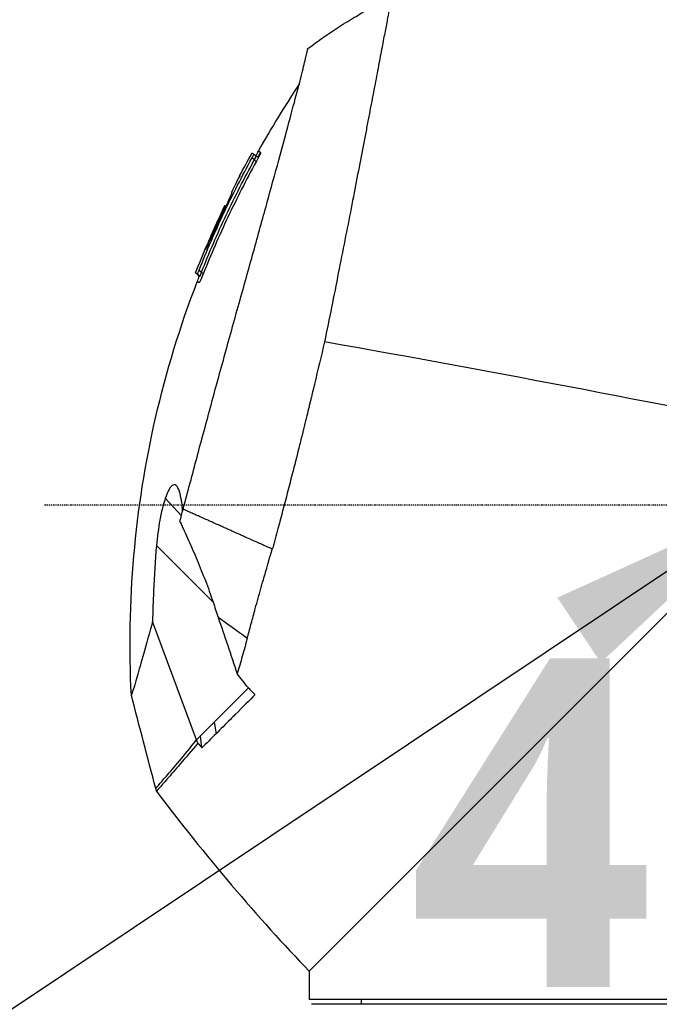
# Model space of a CAD drawing. Header units: millimetres. Extents: x 0 to 7374, y 0 to 4200.
# Tile 182 of 256: x 691 to 758, y 2866 to 2969. Entities that reach past the tile are written whole.
import ezdxf

# ---------------------------------------------------------------- set-up
doc = ezdxf.new("R2010")
doc.units = ezdxf.units.MM
doc.header["$LTSCALE"] = 0.2
doc.linetypes.add('CENTER2', pattern=[1.125, 0.75, -0.125, 0.125, -0.125])
doc.layers.add('02_Center Line', color=1, linetype='CENTER2')
doc.layers.add('14_Mark', color=7, linetype='Continuous', true_color=0xe03c31)
doc.styles.add('Rainbow-4.0 Style', font='malgunsl.ttf')
doc.styles.add('Rainbow-5.0 Style', font='malgunsl.ttf')
doc.dimstyles.new('Rainbow-4.0 Style', dxfattribs={"dimtxt": 3.5, "dimasz": 2.5, "dimexe": 1, "dimexo": 1, "dimgap": 1, "dimtad": 1, "dimdsep": 46, "dimtxsty": 'Rainbow-4.0 Style', "dimcen": 0, "dimclrd": 251, "dimclre": 251, "dimclrt": 7, "dimazin": 3, "dimtp": 0.1, "dimtm": 0.1, "dimtfac": 0.61, "dimtmove": 0, "dimatfit": 3, "dimfxl": 1, "dimlwd": -1, "dimlwe": -1, "dimarcsym": 1})

# ---------------------------------------------------------------- blocks, each defined once
blk = doc.blocks.new('A$Ccc13c451')
for p, q in [((-250.52, 2048.21), (-250.52, 2048.21)), ((-250.94, 2047.29), (-251.18, 2047.51)), ((-250.79, 2047.7), (-251, 2047.89)), ((-252.5, 2045.61), (-252.5, 2045.6)), ((-252.5, 2045.6), (-252.5, 2045.61)), ((-253.33, 2043.84), (-253.37, 2043.88)), ((-253.33, 2043.84), (-253.37, 2043.88)), ((-254.05, 2042.49), (-254.05, 2042.49)), ((-254.01, 2042.48), (-253.95, 2042.42)), ((-254.01, 2042.47), (-253.95, 2042.42)), ((-255.5, 2039.33), (-255.41, 2039.25)), ((-256.76, 2035.7), (-256.51, 2035.48)), ((-256.86, 2035.16), (-257.13, 2035.41)), ((-256.94, 2035.32), (-256.67, 2035.07)), ((-258.62, 2009.86), (-260.31, 2011.73)), ((-245.2, 1962), (-196.2, 2011)), ((-245.2, 1962), (-196.2, 2011)), ((-255.29, 2000.8), (-261.24, 2006.74)), ((-257.02, 1986.32), (-261.65, 1998.76)), ((-255.18, 1988.17), (-251.58, 1991.77)), ((-255.18, 1988.17), (-256.61, 1986.74)), ((-255.18, 1988.17), (-254.98, 1986.95)), ((-257.02, 1986.32), (-256.61, 1986.74)), ((-256.46, 1985.47), (-256.61, 1986.74)), ((-245.2, 1962), (-245.2, 1961)), ((-245.2, 1961), (-245.2, 1961)), ((-245.2, 1961), (-245.2, 1959)), ((-196.2, 1959), (-245.2, 1959)), ((-239.7, 1958.5), (-239.7, 1959)), ((-194.7, 1958.5), (-244.95, 1958.5))]:
    blk.add_line(p, q)
for centre, major_axis, ratio, start_param, end_param in [((-196.75, 1962.33), (-240.7, 12.36), 0.422519, 4.526786, 4.899963), ((-251.2, 2047.53), (-0.2, -0.363), 0.069246, 1.553625, 3.135751), ((-160.38, 1997.58), (46.3, 92.99), 1, 1.55219, 1.570796), ((-160.38, 1997.59), (-48.02, -92.11), 1, 4.712389, 4.730986), ((-161.02, 2002.49), (-93.04, 40.01), 0.000317, 0.008665, 0.03155), ((-219.89, 2019.54), (-97.1, 18.41), 0.042428, 4.40082, 4.966856), ((-254.81, 2024.84), (9, 33.97), 0.004752, 4.237713, 4.279889), ((-255, 2000.34), (-1.47, 4.45), 0.028165, 1.457869, 1.822001), ((-251.67, 1976.99), (-21.48, 26.14), 0.150735, 1.298118, 2.052992)]:
    blk.add_ellipse(centre, major_axis=major_axis, ratio=ratio, start_param=start_param, end_param=end_param)
for points, knots in [([(-245.32, 2059), (-244.79, 2059.41), (-244.24, 2059.8), (-243.13, 2060.58), (-242.57, 2060.95), (-241.43, 2061.69), (-240.85, 2062.04), (-240.02, 2062.53), (-239.78, 2062.68), (-239.51, 2062.83), (-239.49, 2062.84), (-239.47, 2062.85), (-238.48, 2063.42), (-237.49, 2063.98), (-236.5, 2064.55)], [0, 0, 0, 0, 1.186356, 1.186356, 2.372414, 2.372414, 3.558769, 3.558769, 4.06143, 4.06143, 4.102045, 4.102045, 4.102045, 6.098639, 6.098639, 6.098639, 6.098639]), ([(-236.5, 2064.55), (-236.5, 2064.55), (-236.52, 2064.48), (-236.55, 2064.3), (-236.56, 2064.26), (-236.58, 2064.18), (-236.58, 2064.13), (-236.61, 2063.98), (-236.64, 2063.86), (-236.69, 2063.6), (-236.71, 2063.46), (-236.76, 2063.22), (-236.77, 2063.14), (-236.81, 2062.97), (-236.82, 2062.88), (-236.86, 2062.7), (-236.88, 2062.61), (-236.91, 2062.41), (-236.93, 2062.31), (-236.99, 2062), (-237.03, 2061.78), (-237.17, 2061.08), (-237.26, 2060.57), (-237.48, 2059.45), (-237.59, 2058.84), (-237.84, 2057.53), (-237.97, 2056.84), (-238.25, 2055.36), (-238.4, 2054.58), (-238.64, 2053.35), (-238.72, 2052.93), (-238.88, 2052.07), (-238.97, 2051.63), (-239.14, 2050.73), (-239.22, 2050.28), (-239.4, 2049.34), (-239.49, 2048.87), (-239.77, 2047.41), (-239.97, 2046.41), (-240.37, 2044.35), (-240.57, 2043.29), (-241.21, 2040.02), (-241.66, 2037.74), (-242.36, 2034.21), (-242.59, 2033.02), (-243.08, 2030.6), (-243.33, 2029.39), (-243.58, 2028.16)], [0.040594, 0.040594, 0.040594, 0.040594, 4.522911, 4.522911, 5.653639, 5.653639, 6.784367, 6.784367, 9.045822, 9.045822, 11.307278, 11.307278, 12.438006, 12.438006, 13.568733, 13.568733, 14.699461, 14.699461, 15.830189, 15.830189, 18.091644, 18.091644, 22.614556, 22.614556, 27.137467, 27.137467, 31.660378, 31.660378, 36.183289, 36.183289, 38.444745, 38.444745, 40.7062, 40.7062, 42.967656, 42.967656, 45.229111, 45.229111, 49.752022, 49.752022, 54.274933, 54.274933, 63.320756, 63.320756, 67.843667, 67.843667, 72.366578, 72.366578, 72.366578, 72.366578]), ([(-258.43, 2010.56), (-258.42, 2010.6), (-258.41, 2010.64), (-258.4, 2010.69), (-258.17, 2011.55), (-257.94, 2012.43), (-257.7, 2013.32), (-257.46, 2014.22), (-257.22, 2015.12), (-256.98, 2016.04), (-256.49, 2017.87), (-255.98, 2019.74), (-255.47, 2021.63), (-255.22, 2022.57), (-254.96, 2023.52), (-254.7, 2024.47), (-254.44, 2025.41), (-254.18, 2026.36), (-253.92, 2027.31), (-253.66, 2028.25), (-253.4, 2029.19), (-253.14, 2030.12), (-252.88, 2031.06), (-252.62, 2031.99), (-252.36, 2032.91), (-251.85, 2034.74), (-251.35, 2036.54), (-250.86, 2038.28), (-250.38, 2040.02), (-249.91, 2041.7), (-249.48, 2043.29), (-249.04, 2044.88), (-248.63, 2046.39), (-248.24, 2047.79), (-247.86, 2049.19), (-247.51, 2050.49), (-247.2, 2051.66), (-246.88, 2052.84), (-246.6, 2053.89), (-246.36, 2054.8), (-246.12, 2055.71), (-245.93, 2056.48), (-245.78, 2057.1), (-245.7, 2057.41), (-245.63, 2057.68), (-245.58, 2057.92), (-245.52, 2058.16), (-245.47, 2058.36), (-245.44, 2058.52), (-245.4, 2058.68), (-245.37, 2058.8), (-245.35, 2058.88), (-245.33, 2058.96), (-245.32, 2059), (-245.32, 2059)], [-68.568312, -68.568312, -68.568312, -68.568312, -68.433559, -68.433559, -68.433559, -65.582035, -65.582035, -65.582035, -62.730546, -62.730546, -62.730546, -57.027651, -57.027651, -57.027651, -54.176238, -54.176238, -54.176238, -51.32484, -51.32484, -51.32484, -48.473455, -48.473455, -48.473455, -45.622079, -45.622079, -45.622079, -39.919344, -39.919344, -39.919344, -34.216628, -34.216628, -34.216628, -28.513912, -28.513912, -28.513912, -22.811186, -22.811186, -22.811186, -17.109019, -17.109019, -17.109019, -11.406013, -11.406013, -11.406013, -8.554509, -8.554509, -8.554509, -5.703006, -5.703006, -5.703006, -2.851503, -2.851503, -2.851503, 0, 0, 0, 0]), ([(-251, 2047.89), (-251.14, 2047.96), (-251.21, 2047.99), (-251.21, 2047.99), (-251.21, 2047.99), (-251.21, 2047.99)], [-1.309406, -1.309406, -1.309406, -1.309406, -0.6547068, -0.6547068, -0.6537846, -0.6537846, -0.6537846, -0.6537846]), ([(-250.84, 2047.75), (-250.84, 2047.75), (-250.83, 2047.75), (-250.82, 2047.76), (-250.81, 2047.77), (-250.79, 2047.78), (-250.77, 2047.79), (-250.74, 2047.82), (-250.73, 2047.84), (-250.68, 2047.91), (-250.66, 2047.95), (-250.59, 2048.07), (-250.56, 2048.14), (-250.52, 2048.21)], [0.62762625, 0.62762625, 0.62762625, 0.62762625, 0.62970655, 0.62970655, 0.63318003, 0.63318003, 0.63789248, 0.63789248, 0.64572246, 0.64572246, 0.66127744, 0.66127744, 0.68499221, 0.68499221, 0.68499221, 0.68499221]), ([(-250.52, 2048.21), (-250.52, 2048.21), (-250.52, 2048.21), (-250.52, 2048.2), (-250.44, 2048.16), (-250.3, 2048.09)], [-36.154785, -36.154785, -36.154785, -36.154785, -36.088664, -36.088664, -29.544034, -29.544034, -29.544034, -29.544034]), ([(-256.76, 2035.7), (-255.95, 2037.73), (-255.09, 2039.73), (-253.22, 2043.67), (-252.23, 2045.6), (-251.18, 2047.51)], [0.000001, 0.000001, 0.000001, 0.000001, 0.65422, 0.65422, 1.308439, 1.308439, 1.308439, 1.308439]), ([(-256.51, 2035.48), (-255.71, 2037.51), (-254.85, 2039.51), (-252.99, 2043.45), (-251.99, 2045.39), (-250.94, 2047.29)], [15.316541, 15.316541, 15.316541, 15.316541, 21.852399, 21.852399, 28.388258, 28.388258, 28.388258, 28.388258]), ([(-250.76, 2047.1), (-251.81, 2045.19), (-252.8, 2043.25), (-254.66, 2039.31), (-255.53, 2037.3), (-256.34, 2035.28)], [-28.388258, -28.388258, -28.388258, -28.388258, -21.852399, -21.852399, -15.316541, -15.316541, -15.316541, -15.316541]), ([(-253.37, 2043.88), (-253.37, 2043.88), (-253.36, 2043.88), (-253.34, 2043.87), (-253.33, 2043.87), (-253.33, 2043.85), (-253.33, 2043.84), (-253.35, 2043.78), (-253.38, 2043.69), (-253.49, 2043.43), (-253.55, 2043.29), (-253.67, 2043.01), (-253.74, 2042.86), (-253.85, 2042.61), (-253.89, 2042.54), (-253.96, 2042.39), (-254, 2042.31), (-254.11, 2042.06), (-254.17, 2041.95), (-254.4, 2041.45), (-254.76, 2040.69), (-255.23, 2039.64)], [0.000001, 0.000001, 0.000001, 0.000001, 0.130274, 0.130274, 0.283025, 0.283025, 0.392557, 0.392557, 0.627451, 0.627451, 0.817427, 0.817427, 0.954896, 0.954896, 1.010528, 1.010528, 1.071947, 1.071947, 1.196815, 1.196815, 1.235984, 1.235984, 1.235984, 1.235984]), ([(-253.33, 2043.84), (-253.33, 2043.84), (-253.33, 2043.83), (-253.34, 2043.81), (-253.34, 2043.8), (-253.35, 2043.78), (-253.36, 2043.75), (-253.36, 2043.74), (-253.37, 2043.73), (-253.37, 2043.72), (-253.37, 2043.72), (-253.37, 2043.71), (-253.37, 2043.71), (-253.41, 2043.62), (-253.46, 2043.49), (-253.53, 2043.33), (-253.53, 2043.33), (-253.53, 2043.33), (-253.54, 2043.32), (-253.58, 2043.22), (-253.64, 2043.09), (-253.7, 2042.96), (-253.71, 2042.94), (-253.72, 2042.91), (-253.73, 2042.89), (-253.75, 2042.85), (-253.77, 2042.81), (-253.79, 2042.76), (-253.83, 2042.66), (-253.88, 2042.55), (-253.93, 2042.45), (-253.94, 2042.44), (-253.94, 2042.43), (-253.95, 2042.42), (-253.95, 2042.42), (-253.95, 2042.42), (-253.95, 2042.42)], [-0.7385234, -0.7385234, -0.7385234, -0.7385234, -0.7228365, -0.7228365, -0.7228365, -0.6993234, -0.6993234, -0.6993234, -0.6907137, -0.6907137, -0.6907137, -0.6881877, -0.6881877, -0.6881877, -0.6165464, -0.6165464, -0.6165464, -0.6151139, -0.6151139, -0.6151139, -0.5663398, -0.5663398, -0.5663398, -0.5575574, -0.5575574, -0.5575574, -0.5424684, -0.5424684, -0.5424684, -0.5066686, -0.5066686, -0.5066686, -0.5040364, -0.5040364, -0.5040364, -0.50373, -0.50373, -0.50373, -0.50373]), ([(-254.01, 2042.47), (-254.01, 2042.47), (-254.01, 2042.47), (-254.01, 2042.45), (-254.02, 2042.44), (-254.04, 2042.4), (-254.05, 2042.37), (-254.08, 2042.3), (-254.1, 2042.25), (-254.14, 2042.16), (-254.17, 2042.11), (-254.23, 2041.99), (-254.24, 2041.96), (-254.36, 2041.71), (-254.47, 2041.47), (-254.83, 2040.7), (-255.03, 2040.25), (-255.26, 2039.74), (-255.27, 2039.71), (-255.31, 2039.62), (-255.33, 2039.58), (-255.37, 2039.5), (-255.38, 2039.46), (-255.41, 2039.4), (-255.43, 2039.37), (-255.45, 2039.32), (-255.46, 2039.32), (-255.46, 2039.32), (-255.46, 2039.32), (-255.47, 2039.32), (-255.47, 2039.32), (-255.48, 2039.32), (-255.48, 2039.33), (-255.49, 2039.33), (-255.49, 2039.33), (-255.5, 2039.33), (-255.5, 2039.33), (-255.49, 2039.34), (-255.49, 2039.36), (-255.47, 2039.4), (-255.46, 2039.43), (-255.42, 2039.51), (-255.41, 2039.55), (-255.37, 2039.64), (-255.34, 2039.7), (-255.24, 2039.92), (-255.16, 2040.1), (-254.87, 2040.76), (-254.51, 2041.53), (-254.05, 2042.49)], [0.000003, 0.000003, 0.000003, 0.000003, 0.010283, 0.010283, 0.020434, 0.020434, 0.036161, 0.036161, 0.055287, 0.055287, 0.084172, 0.084172, 0.090946, 0.090946, 0.155954, 0.155954, 0.297424, 0.297424, 0.411611, 0.411611, 0.541967, 0.541967, 0.652927, 0.652927, 0.737556, 0.737556, 0.838342, 0.838342, 0.877371, 0.877371, 0.958792, 0.958792, 1.038517, 1.038517, 1.225845, 1.225845, 1.338827, 1.338827, 1.434646, 1.434646, 1.56226, 1.56226, 1.73829, 1.73829, 2.105981, 2.105981, 3.347873, 3.347873, 6.825629, 6.825629, 6.825629, 6.825629]), ([(-254.05, 2042.49), (-254.1, 2042.38), (-254.16, 2042.27), (-254.21, 2042.16), (-254.26, 2042.05), (-254.32, 2041.94), (-254.37, 2041.82), (-254.41, 2041.75), (-254.44, 2041.67), (-254.48, 2041.6)], [-0.93011325, -0.93011325, -0.93011325, -0.93011325, -0.90619601, -0.90619601, -0.90619601, -0.88227698, -0.88227698, -0.88227698, -0.86619063, -0.86619063, -0.86619063, -0.86619063]), ([(-255.41, 2039.54), (-255.42, 2039.52), (-255.42, 2039.51), (-255.43, 2039.49), (-255.43, 2039.49), (-255.44, 2039.48), (-255.44, 2039.47), (-255.51, 2039.31), (-255.59, 2039.14), (-255.65, 2038.99), (-255.67, 2038.96), (-255.68, 2038.93), (-255.69, 2038.9), (-255.7, 2038.89), (-255.7, 2038.88), (-255.7, 2038.87), (-255.8, 2038.66), (-255.88, 2038.48), (-255.94, 2038.33), (-255.95, 2038.31), (-255.96, 2038.29), (-255.96, 2038.27), (-255.98, 2038.23), (-255.99, 2038.2), (-256.01, 2038.16), (-256.02, 2038.13), (-256.03, 2038.1), (-256.05, 2038.08), (-256.06, 2038.05), (-256.07, 2038.03), (-256.07, 2038.01), (-256.08, 2038), (-256.08, 2038), (-256.08, 2037.99), (-256.08, 2037.98), (-256.09, 2037.97), (-256.09, 2037.96), (-256.09, 2037.96), (-256.1, 2037.95), (-256.1, 2037.94), (-256.1, 2037.94), (-256.1, 2037.93), (-256.1, 2037.93), (-256.11, 2037.92), (-256.11, 2037.92), (-256.11, 2037.92), (-256.11, 2037.92), (-256.11, 2037.91), (-256.11, 2037.91), (-256.11, 2037.91), (-256.11, 2037.91), (-256.11, 2037.91), (-256.1, 2037.91), (-256.1, 2037.91), (-256.1, 2037.91), (-256.1, 2037.91), (-256.1, 2037.91), (-256.09, 2037.91), (-256.09, 2037.91), (-256.09, 2037.9), (-256.08, 2037.9), (-256.08, 2037.9), (-256.08, 2037.9), (-256.08, 2037.9), (-256.08, 2037.9), (-256.08, 2037.9), (-256.08, 2037.9), (-256.07, 2037.9), (-256.07, 2037.9), (-256.07, 2037.9), (-256.07, 2037.9), (-256.07, 2037.9), (-256.06, 2037.9), (-256.06, 2037.9), (-256.06, 2037.9), (-256.06, 2037.91), (-256.05, 2037.91), (-256.05, 2037.91), (-256.05, 2037.92), (-256.04, 2037.93), (-256.04, 2037.93), (-256.03, 2037.94), (-256.03, 2037.95), (-256.03, 2037.96), (-256.02, 2037.97), (-256.01, 2037.98), (-256.01, 2037.99), (-256, 2038), (-256, 2038.01), (-255.99, 2038.01), (-255.99, 2038.02), (-255.97, 2038.05), (-255.96, 2038.08), (-255.94, 2038.12), (-255.9, 2038.18), (-255.87, 2038.26), (-255.82, 2038.36), (-255.81, 2038.37), (-255.81, 2038.38), (-255.8, 2038.4), (-255.73, 2038.55), (-255.65, 2038.72), (-255.56, 2038.92), (-255.55, 2038.93), (-255.54, 2038.95), (-255.53, 2038.96), (-255.49, 2039.07), (-255.44, 2039.17), (-255.39, 2039.28), (-255.34, 2039.39), (-255.29, 2039.5), (-255.25, 2039.6), (-255.24, 2039.61), (-255.24, 2039.63), (-255.23, 2039.64)], [-0.7181446, -0.7181446, -0.7181446, -0.7181446, -0.7148799, -0.7148799, -0.7148799, -0.71333, -0.71333, -0.71333, -0.6757524, -0.6757524, -0.6757524, -0.6681932, -0.6681932, -0.6681932, -0.6660862, -0.6660862, -0.6660862, -0.6136822, -0.6136822, -0.6136822, -0.6069668, -0.6069668, -0.6069668, -0.5926832, -0.5926832, -0.5926832, -0.5784245, -0.5784245, -0.5784245, -0.5645993, -0.5645993, -0.5645993, -0.5616665, -0.5616665, -0.5616665, -0.5531388, -0.5531388, -0.5531388, -0.5443438, -0.5443438, -0.5443438, -0.5351405, -0.5351405, -0.5351405, -0.525686, -0.525686, -0.525686, -0.5158818, -0.5158818, -0.5158818, -0.4983942, -0.4983942, -0.4983942, -0.4654784, -0.4654784, -0.4654784, -0.415221, -0.415221, -0.415221, -0.3649645, -0.3649645, -0.3649645, -0.3603695, -0.3603695, -0.3603695, -0.3391647, -0.3391647, -0.3391647, -0.3118312, -0.3118312, -0.3118312, -0.2985838, -0.2985838, -0.2985838, -0.2853963, -0.2853963, -0.2853963, -0.2724776, -0.2724776, -0.2724776, -0.2597698, -0.2597698, -0.2597698, -0.2472235, -0.2472235, -0.2472235, -0.2346773, -0.2346773, -0.2346773, -0.2283358, -0.2283358, -0.2283358, -0.2036588, -0.2036588, -0.2036588, -0.1586104, -0.1586104, -0.1586104, -0.1521742, -0.1521742, -0.1521742, -0.0817444, -0.0817444, -0.0817444, -0.0760272, -0.0760272, -0.0760272, -0.0391747, -0.0391747, -0.0391747, -0.0036343, -0.0036343, -0.0036343, 0, 0, 0, 0]), ([(-256.94, 2035.32), (-256.93, 2035.32), (-256.93, 2035.32), (-256.93, 2035.33), (-256.92, 2035.34), (-256.91, 2035.36), (-256.89, 2035.39), (-256.86, 2035.46), (-256.84, 2035.5), (-256.81, 2035.57), (-256.8, 2035.6), (-256.78, 2035.65), (-256.77, 2035.68), (-256.76, 2035.7)], [0.00000155, 0.00000155, 0.00000155, 0.00000155, 0.00764447, 0.00764447, 0.01518392, 0.01518392, 0.03062894, 0.03062894, 0.04665056, 0.04665056, 0.05562392, 0.05562392, 0.06425753, 0.06425753, 0.06425753, 0.06425753]), ([(-263.88, 1991.01), (-264.38, 2000.75), (-263.52, 2010.65), (-260.22, 2025.02), (-258.75, 2029.82), (-256.96, 2034.48)], [0.000185, 0.000185, 0.000185, 0.000185, 2.925311, 2.925311, 4.423507, 4.423507, 4.423507, 4.423507]), ([(-257.13, 2035.41), (-257.13, 2035.41), (-257.13, 2035.41), (-257.13, 2035.41), (-257.06, 2035.38), (-256.94, 2035.32)], [0.6556922, 0.6556922, 0.6556922, 0.6556922, 0.6564684, 0.6564684, 1.3129353, 1.3129353, 1.3129353, 1.3129353]), ([(-256.96, 2034.48), (-256.93, 2034.57), (-256.88, 2034.66), (-256.82, 2034.8), (-256.8, 2034.86), (-256.79, 2034.96), (-256.78, 2035), (-256.8, 2035.05), (-256.8, 2035.07), (-256.82, 2035.11), (-256.83, 2035.13), (-256.85, 2035.15), (-256.86, 2035.16), (-256.86, 2035.16)], [0, 0, 0, 0, 0.02896278, 0.02896278, 0.04805955, 0.04805955, 0.05916539, 0.05916539, 0.06418297, 0.06418297, 0.07129558, 0.07129558, 0.0737172, 0.0737172, 0.0737172, 0.0737172]), ([(-256.76, 2034.41), (-256.77, 2034.41), (-256.77, 2034.41), (-256.77, 2034.41), (-256.77, 2034.41), (-256.77, 2034.41), (-256.78, 2034.41), (-256.78, 2034.41), (-256.78, 2034.41), (-256.78, 2034.41), (-256.79, 2034.4), (-256.8, 2034.4), (-256.81, 2034.4), (-256.82, 2034.4), (-256.83, 2034.4), (-256.84, 2034.41), (-256.85, 2034.41), (-256.86, 2034.42), (-256.87, 2034.43), (-256.87, 2034.43), (-256.88, 2034.43), (-256.88, 2034.43), (-256.89, 2034.44), (-256.89, 2034.44), (-256.89, 2034.45), (-256.9, 2034.45), (-256.91, 2034.45), (-256.91, 2034.46), (-256.92, 2034.46), (-256.94, 2034.47), (-256.94, 2034.47), (-256.95, 2034.47), (-256.95, 2034.47), (-256.95, 2034.47), (-256.96, 2034.48), (-256.96, 2034.48), (-256.96, 2034.48), (-256.96, 2034.48), (-256.96, 2034.48), (-256.96, 2034.48), (-256.96, 2034.48), (-256.96, 2034.48), (-256.96, 2034.48)], [-14.132944, -14.132944, -14.132944, -14.132944, -13.994067, -13.994067, -13.994067, -13.955137, -13.955137, -13.955137, -13.924719, -13.924719, -13.924719, -13.369084, -13.369084, -13.369084, -12.835391, -12.835391, -12.835391, -12.140629, -12.140629, -12.140629, -11.882387, -11.882387, -11.882387, -11.463392, -11.463392, -11.463392, -10.929382, -10.929382, -10.929382, -9.560346, -9.560346, -9.560346, -9.022598, -9.022598, -9.022598, -7.801273, -7.801273, -7.801273, -7.655634, -7.655634, -7.655634, -7.628678, -7.628678, -7.628678, -7.628678]), ([(-256.86, 2035.16), (-256.86, 2035.16), (-256.86, 2035.16), (-256.86, 2035.16), (-256.86, 2035.16), (-256.86, 2035.16), (-256.84, 2035.15), (-256.84, 2035.15), (-256.83, 2035.15), (-256.81, 2035.14), (-256.8, 2035.14), (-256.79, 2035.13), (-256.78, 2035.12), (-256.78, 2035.12), (-256.78, 2035.12), (-256.78, 2035.12), (-256.76, 2035.12), (-256.75, 2035.11), (-256.73, 2035.1), (-256.71, 2035.09), (-256.7, 2035.09), (-256.68, 2035.08), (-256.68, 2035.08), (-256.68, 2035.08), (-256.68, 2035.08), (-256.67, 2035.08), (-256.67, 2035.08), (-256.67, 2035.07), (-256.67, 2035.07), (-256.67, 2035.07), (-256.67, 2035.07), (-256.67, 2035.07), (-256.67, 2035.07), (-256.67, 2035.07)], [7.647653, 7.647653, 7.647653, 7.647653, 7.655376, 7.655376, 7.655376, 9.715877, 9.715877, 9.715877, 10.929229, 10.929229, 10.929229, 11.951945, 11.951945, 11.951945, 12.029619, 12.029619, 12.029619, 13.122799, 13.122799, 13.122799, 13.924736, 13.924736, 13.924736, 14.052711, 14.052711, 14.052711, 14.160382, 14.160382, 14.160382, 14.17586, 14.17586, 14.17586, 14.2024, 14.2024, 14.2024, 14.2024]), ([(-256.34, 2035.28), (-256.37, 2035.21), (-256.4, 2035.13), (-256.43, 2035.05), (-256.46, 2034.99), (-256.48, 2034.93), (-256.51, 2034.87), (-256.54, 2034.8), (-256.57, 2034.73), (-256.6, 2034.67), (-256.61, 2034.65), (-256.61, 2034.64), (-256.62, 2034.62), (-256.65, 2034.57), (-256.67, 2034.52), (-256.69, 2034.49), (-256.69, 2034.49), (-256.69, 2034.48), (-256.7, 2034.48), (-256.7, 2034.47), (-256.71, 2034.46), (-256.71, 2034.45), (-256.72, 2034.44), (-256.73, 2034.43), (-256.74, 2034.42), (-256.74, 2034.42), (-256.74, 2034.42), (-256.75, 2034.42), (-256.75, 2034.42), (-256.75, 2034.42), (-256.75, 2034.42), (-256.76, 2034.42), (-256.76, 2034.41), (-256.76, 2034.41)], [-15.316541, -15.316541, -15.316541, -15.316541, -15.136366, -15.136366, -15.136366, -14.994525, -14.994525, -14.994525, -14.812404, -14.812404, -14.812404, -14.759655, -14.759655, -14.759655, -14.580723, -14.580723, -14.580723, -14.54854, -14.54854, -14.54854, -14.481267, -14.481267, -14.481267, -14.355115, -14.355115, -14.355115, -14.274256, -14.274256, -14.274256, -14.203083, -14.203083, -14.203083, -14.132944, -14.132944, -14.132944, -14.132944]), ([(-256.67, 2035.07), (-256.67, 2035.07), (-256.67, 2035.07), (-256.67, 2035.07), (-256.67, 2035.08), (-256.67, 2035.08), (-256.66, 2035.08), (-256.66, 2035.08), (-256.66, 2035.08), (-256.66, 2035.08), (-256.66, 2035.08), (-256.66, 2035.09), (-256.66, 2035.09), (-256.66, 2035.09), (-256.65, 2035.09), (-256.65, 2035.1), (-256.65, 2035.1), (-256.65, 2035.1), (-256.65, 2035.1), (-256.65, 2035.11), (-256.64, 2035.11), (-256.64, 2035.12), (-256.64, 2035.12), (-256.64, 2035.13), (-256.63, 2035.14), (-256.63, 2035.14), (-256.63, 2035.15), (-256.63, 2035.16), (-256.62, 2035.16), (-256.62, 2035.17), (-256.62, 2035.18), (-256.61, 2035.19), (-256.61, 2035.19), (-256.61, 2035.2), (-256.6, 2035.21), (-256.6, 2035.23), (-256.59, 2035.25), (-256.58, 2035.27), (-256.57, 2035.29), (-256.57, 2035.31), (-256.56, 2035.34), (-256.55, 2035.36), (-256.54, 2035.38), (-256.54, 2035.41), (-256.53, 2035.43), (-256.52, 2035.46), (-256.52, 2035.47), (-256.52, 2035.47), (-256.51, 2035.48)], [14.203084, 14.203084, 14.203084, 14.203084, 14.246484, 14.246484, 14.246484, 14.291997, 14.291997, 14.291997, 14.340553, 14.340553, 14.340553, 14.390347, 14.390347, 14.390347, 14.440523, 14.440523, 14.440523, 14.481448, 14.481448, 14.481448, 14.54208, 14.54208, 14.54208, 14.601407, 14.601407, 14.601407, 14.660538, 14.660538, 14.660538, 14.720305, 14.720305, 14.720305, 14.759726, 14.759726, 14.759726, 14.883577, 14.883577, 14.883577, 15.012789, 15.012789, 15.012789, 15.145326, 15.145326, 15.145326, 15.282723, 15.282723, 15.282723, 15.316541, 15.316541, 15.316541, 15.316541]), ([(-243.58, 2028.16), (-243.92, 2026.68), (-244.28, 2025.19), (-244.66, 2023.6), (-244.68, 2023.5), (-244.73, 2023.3), (-244.76, 2023.19), (-244.84, 2022.84), (-244.9, 2022.6), (-244.99, 2022.23), (-245.02, 2022.1), (-245.09, 2021.83), (-245.12, 2021.7), (-245.19, 2021.42), (-245.22, 2021.27), (-245.34, 2020.79), (-245.42, 2020.45), (-245.55, 2019.93), (-245.59, 2019.75), (-245.74, 2019.18), (-245.84, 2018.77), (-245.99, 2018.14), (-246.05, 2017.92), (-246.16, 2017.46), (-246.22, 2017.22), (-246.51, 2016.06), (-246.74, 2015.16), (-247.32, 2012.9), (-247.66, 2011.57), (-248.1, 2009.92), (-248.19, 2009.59), (-248.34, 2009.02), (-248.4, 2008.77), (-248.57, 2008.17), (-248.67, 2007.8), (-248.82, 2007.25), (-248.87, 2007.06), (-248.96, 2006.73), (-249.01, 2006.56), (-249.07, 2006.36)], [0.000001, 0.000001, 0.000001, 0.000001, 0.459845, 0.459845, 0.490124, 0.490124, 0.524295, 0.524295, 0.602479, 0.602479, 0.643353, 0.643353, 0.68688, 0.68688, 0.72888, 0.72888, 0.818806, 0.818806, 0.866234, 0.866234, 0.970185, 0.970185, 1.024501, 1.024501, 1.085479, 1.085479, 1.314387, 1.314387, 1.655571, 1.655571, 1.740734, 1.740734, 1.804398, 1.804398, 1.898088, 1.898088, 1.945861, 1.945861, 1.995852, 1.995852, 1.995852, 1.995852]), ([(-258.49, 2010.35), (-258.51, 2010.67), (-258.54, 2010.99), (-258.63, 2011.62), (-258.69, 2011.93), (-258.85, 2012.53), (-258.95, 2012.8), (-259.21, 2013.11), (-259.35, 2013.17), (-259.6, 2013.05), (-259.7, 2012.96), (-259.87, 2012.73), (-259.94, 2012.61), (-260.06, 2012.36), (-260.11, 2012.25), (-260.21, 2012.01), (-260.26, 2011.87), (-260.31, 2011.73)], [0.0369648, 0.0369648, 0.0369648, 0.0369648, 0.1593902, 0.1593902, 0.3052624, 0.3052624, 0.4885597, 0.4885597, 0.6695281, 0.6695281, 0.7784777, 0.7784777, 0.8603036, 0.8603036, 0.9176078, 0.9176078, 0.9770776, 0.9770776, 0.9770776, 0.9770776]), ([(-260.31, 2011.73), (-260.4, 2011.47), (-260.49, 2011.17), (-260.69, 2010.41), (-260.79, 2009.92), (-261.04, 2008.56), (-261.16, 2007.64), (-261.24, 2006.74)], [0.000001, 0.000001, 0.000001, 0.000001, 0.1109643, 0.1109643, 0.2712925, 0.2712925, 0.542584, 0.542584, 0.542584, 0.542584]), ([(-249.07, 2006.36), (-249.33, 2006.48), (-249.59, 2006.6), (-249.86, 2006.72), (-249.92, 2006.75), (-249.99, 2006.77), (-250.05, 2006.8), (-250.08, 2006.82), (-250.11, 2006.83), (-250.13, 2006.84), (-250.5, 2007.01), (-250.87, 2007.17), (-251.24, 2007.34), (-251.46, 2007.44), (-251.68, 2007.54), (-251.9, 2007.63), (-251.93, 2007.65), (-251.95, 2007.66), (-251.98, 2007.67), (-252.12, 2007.73), (-252.26, 2007.8), (-252.41, 2007.86), (-252.49, 2007.9), (-252.58, 2007.94), (-252.67, 2007.98), (-252.78, 2008.03), (-252.9, 2008.08), (-253.02, 2008.13), (-253.05, 2008.15), (-253.09, 2008.17), (-253.13, 2008.18), (-253.19, 2008.21), (-253.26, 2008.24), (-253.33, 2008.27), (-253.39, 2008.3), (-253.44, 2008.33), (-253.5, 2008.35), (-253.71, 2008.44), (-253.91, 2008.53), (-254.11, 2008.62), (-254.11, 2008.63), (-254.12, 2008.63), (-254.12, 2008.63), (-254.27, 2008.7), (-254.43, 2008.77), (-254.58, 2008.84), (-254.78, 2008.92), (-254.97, 2009.01), (-255.17, 2009.1), (-255.34, 2009.18), (-255.52, 2009.26), (-255.7, 2009.34), (-255.71, 2009.34), (-255.73, 2009.35), (-255.75, 2009.36), (-255.95, 2009.45), (-256.14, 2009.54), (-256.34, 2009.62), (-256.51, 2009.7), (-256.67, 2009.77), (-256.84, 2009.85), (-256.93, 2009.89), (-257.03, 2009.93), (-257.13, 2009.98), (-257.21, 2010.01), (-257.29, 2010.05), (-257.38, 2010.09), (-257.54, 2010.16), (-257.7, 2010.23), (-257.85, 2010.3), (-258.03, 2010.38), (-258.21, 2010.46), (-258.39, 2010.54), (-258.4, 2010.55), (-258.42, 2010.56), (-258.43, 2010.56)], [6.328671, 6.328671, 6.328671, 6.328671, 7.371562, 7.371562, 7.371562, 7.632133, 7.632133, 7.632133, 7.740064, 7.740064, 7.740064, 9.208293, 9.208293, 9.208293, 10.094068, 10.094068, 10.094068, 10.193732, 10.193732, 10.193732, 10.76635, 10.76635, 10.76635, 11.116026, 11.116026, 11.116026, 11.588987, 11.588987, 11.588987, 11.735115, 11.735115, 11.735115, 12.008784, 12.008784, 12.008784, 12.245135, 12.245135, 12.245135, 13.068321, 13.068321, 13.068321, 13.083664, 13.083664, 13.083664, 13.710892, 13.710892, 13.710892, 14.511122, 14.511122, 14.511122, 15.239288, 15.239288, 15.239288, 15.311353, 15.311353, 15.311353, 16.126844, 16.126844, 16.126844, 16.819815, 16.819815, 16.819815, 17.221381, 17.221381, 17.221381, 17.576449, 17.576449, 17.576449, 18.243327, 18.243327, 18.243327, 18.999307, 18.999307, 18.999307, 19.062408, 19.062408, 19.062408, 19.062408]), ([(-258.78, 2009.27), (-258.77, 2009.26), (-258.72, 2009.14), (-258.62, 2008.94), (-258.58, 2008.86), (-258.47, 2008.61), (-258.39, 2008.44), (-258.16, 2007.94), (-258.01, 2007.6), (-257.55, 2006.57), (-257.25, 2005.89), (-256.68, 2004.5), (-256.38, 2003.77), (-255.82, 2002.31), (-255.54, 2001.55), (-255.29, 2000.8)], [-0.9248778, -0.9248778, -0.9248778, -0.9248778, -0.8849447, -0.8849447, -0.8575411, -0.8575411, -0.8026506, -0.8026506, -0.6926502, -0.6926502, -0.4691558, -0.4691558, -0.2379263, -0.2379263, -0.000001, -0.000001, -0.000001, -0.000001]), ([(-261.24, 2006.74), (-261.38, 2005.15), (-261.48, 2003.55), (-261.55, 2001.95), (-261.6, 2000.89), (-261.63, 1999.82), (-261.65, 1998.76)], [0, 0, 0, 0, 6.874286, 6.874286, 6.874286, 11.45675, 11.45675, 11.45675, 11.45675]), ([(-251.71, 1996.98), (-251.58, 1997.46), (-251.46, 1997.87), (-251.15, 1999.03), (-251.01, 1999.57), (-250.76, 2000.48), (-250.66, 2000.84), (-250.5, 2001.4), (-250.44, 2001.6), (-250.36, 2001.9), (-250.33, 2001.99), (-250.21, 2002.44), (-250.11, 2002.79), (-249.93, 2003.41), (-249.85, 2003.67), (-249.43, 2005.15), (-249.21, 2005.91), (-249.07, 2006.36)], [-0.4941883, -0.4941883, -0.4941883, -0.4941883, -0.3947046, -0.3947046, -0.3216536, -0.3216536, -0.2755771, -0.2755771, -0.2486641, -0.2486641, -0.2363497, -0.2363497, -0.1896098, -0.1896098, -0.1550181, -0.1550181, -0.0000002, -0.0000002, -0.0000002, -0.0000002]), ([(-261.65, 1998.76), (-262.32, 1996.29), (-262.9, 1994.26), (-263.65, 1991.67), (-263.88, 1991), (-263.88, 1991.01)], [-47.407311, -47.407311, -47.407311, -47.407311, -35.555483, -35.555483, -23.715309, -23.715309, -23.715309, -23.715309]), ([(-254.76, 1999.19), (-254.43, 1998.23), (-254.09, 1997.25), (-253.41, 1995.23), (-253.09, 1994.27), (-252.77, 1993.28)], [0.000001, 0.000001, 0.000001, 0.000001, 0.3061851, 0.3061851, 0.6123676, 0.6123676, 0.6123676, 0.6123676]), ([(-251.71, 1996.98), (-251.73, 1996.9), (-251.75, 1996.82), (-251.79, 1996.65), (-251.82, 1996.57), (-251.88, 1996.34), (-251.92, 1996.18), (-252.05, 1995.71), (-252.13, 1995.4), (-252.31, 1994.78), (-252.4, 1994.48), (-252.58, 1993.87), (-252.67, 1993.58), (-252.77, 1993.28)], [-0.4623754, -0.4623754, -0.4623754, -0.4623754, -0.4320204, -0.4320204, -0.4029251, -0.4029251, -0.3453046, -0.3453046, -0.2312051, -0.2312051, -0.1155731, -0.1155731, -0.0000009, -0.0000009, -0.0000009, -0.0000009]), ([(-250.89, 1991.04), (-251.44, 1990.49), (-252.16, 1989.78), (-253.13, 1988.8), (-253.3, 1988.63), (-254, 1987.93), (-254.51, 1987.43), (-254.98, 1986.95)], [0, 0, 0, 0, 0.3049959, 0.3049959, 0.371282, 0.371282, 0.5758579, 0.5758579, 0.5758579, 0.5758579]), ([(-254.98, 1986.95), (-255.25, 1986.69), (-255.5, 1986.43), (-255.99, 1985.94), (-256.23, 1985.7), (-256.46, 1985.47)], [0, 0, 0, 0, 0.1803045, 0.1803045, 0.3606091, 0.3606091, 0.3606091, 0.3606091]), ([(-261.32, 1981.19), (-261.32, 1981.19), (-260.93, 1981.64), (-259.45, 1983.36), (-258.36, 1984.63), (-257.02, 1986.32)], [23.71905, 23.71905, 23.71905, 23.71905, 35.555483, 35.555483, 47.407311, 47.407311, 47.407311, 47.407311]), ([(-256.9, 1985.97), (-258.26, 1984.3), (-259.36, 1983.05), (-260.85, 1981.35), (-261.25, 1980.91), (-261.25, 1980.91)], [-47.407311, -47.407311, -47.407311, -47.407311, -35.555483, -35.555483, -23.718377, -23.718377, -23.718377, -23.718377])]:
    blk.add_open_spline(points, degree=3, knots=knots)
for points in [[(-246.23, 2055.31), (-246.24, 2055.25), (-246.26, 2055.2), (-246.27, 2055.14)], [(-250.52, 2048.21), (-249.19, 2050.57), (-247.77, 2052.89), (-246.27, 2055.14)], [(-252.5, 2045.61), (-252.08, 2046.41), (-251.65, 2047.2), (-251.21, 2047.99)], [(-250.3, 2048.09), (-250.27, 2048.06), (-250.49, 2047.59), (-250.76, 2047.1)], [(-250.72, 2047.65), (-250.55, 2047.58), (-250.44, 2047.85), (-250.3, 2048.09)], [(-250.94, 2047.29), (-250.85, 2047.49), (-250.77, 2047.68), (-250.79, 2047.7)], [(-250.94, 2047.29), (-250.76, 2047.12), (-250.78, 2047.11), (-250.76, 2047.1)], [(-250.79, 2047.7), (-250.76, 2047.68), (-250.74, 2047.66), (-250.72, 2047.65)], [(-257.13, 2035.41), (-256.75, 2036.37), (-256.36, 2037.33), (-255.96, 2038.28)], [(-256.51, 2035.48), (-256.34, 2035.31), (-256.36, 2035.3), (-256.34, 2035.28)], [(-251.71, 1996.98), (-252.77, 1997.75), (-253.79, 1998.48), (-254.76, 1999.19)], [(-251.58, 1991.77), (-251.98, 1992.27), (-252.37, 1992.78), (-252.77, 1993.28)], [(-261.32, 1981.19), (-262.17, 1984.46), (-263.02, 1987.73), (-263.88, 1991.01)], [(-251.58, 1991.77), (-251.48, 1991.67), (-251.38, 1991.56), (-251.28, 1991.46)], [(-251.28, 1991.46), (-251.15, 1991.32), (-251.02, 1991.18), (-250.89, 1991.04)], [(-256.9, 1985.97), (-256.94, 1986.09), (-256.98, 1986.2), (-257.02, 1986.32)], [(-256.9, 1985.97), (-256.76, 1985.8), (-256.61, 1985.64), (-256.46, 1985.47)], [(-261.32, 1981.19), (-261.32, 1981.19), (-261.32, 1981.19), (-261.32, 1981.19)], [(-261.25, 1980.91), (-261.27, 1981), (-261.3, 1981.1), (-261.32, 1981.19)]]:
    blk.add_open_spline(points, degree=3)
at = {"layer": '02_Center Line'}
blk.add_line((-3.75, 2011), (-273.01, 2011), dxfattribs=at)
blk = doc.blocks.new('A$C3a293ff3')
at = {"layer": '14_Mark', "insert": (-17.839, -15.459), "char_height": 16, "attachment_point": 4, "style": 'Rainbow-5.0 Style'}
blk.add_mtext('{\\fMalgun Gothic Semilight|b1|i0|c129|p50;4}', dxfattribs=at)

msp = doc.modelspace()

# ---------------------------------------------------------------- block references
msp.add_blockref('A$Ccc13c451', (966.227, 907.397))
at = {"xscale": 2.16, "yscale": 2.16, "zscale": 2.16}
msp.add_blockref('A$C3a293ff3', (770.027, 2918.397), dxfattribs=at)

# ---------------------------------------------------------------- leaders
at = {"annotation_type": 0, "has_hookline": 1, "hookline_direction": 1}
msp.add_leader([(770.179, 2919.137), (560.147, 2778.678), (535.147, 2778.678)], dimstyle='Rainbow-4.0 Style', override={"dimscale": 10}, dxfattribs=at)

doc.saveas('drawing.dxf')
